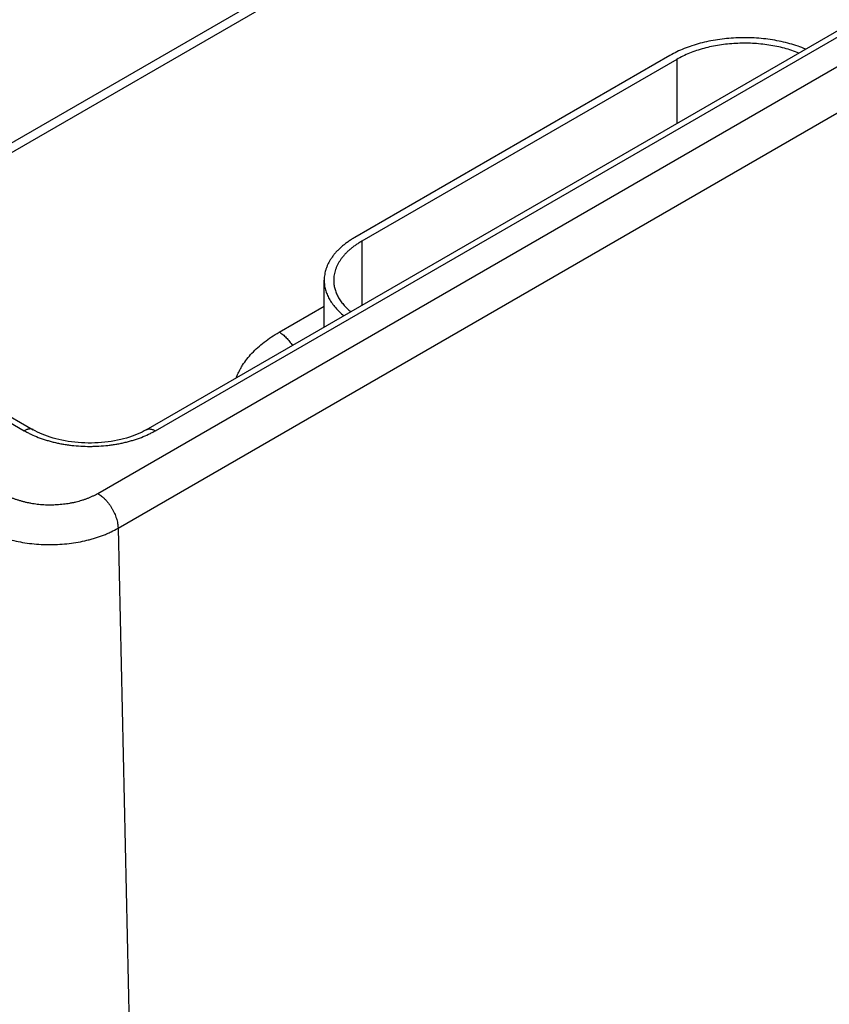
# Model space of a CAD drawing. Header units: inches. Extents: x 0 to 34, y 0 to 22.
# Tile 59 of 68: x 26.543 to 27.39, y 16.271 to 17.301. Entities that reach past the tile are written whole.
import ezdxf

# ---------------------------------------------------------------- set-up
doc = ezdxf.new("R2010")
doc.units = ezdxf.units.IN
doc.header["$LTSCALE"] = 1.87
doc.header["$MEASUREMENT"] = 0
doc.layers.get('0').update_dxf_attribs({"linetype": 'CONTINUOUS'})

msp = doc.modelspace()

# ---------------------------------------------------------------- linework, layer by layer
at = {"color": 7, "linetype": 'CONTINUOUS'}
for p, q in [((23.953, 18.3692), (26.5482, 16.8707)), ((23.9625, 18.3701), (26.5577, 16.8717)), ((26.6251, 16.8051), (28.9362, 18.1395)), ((26.6463, 16.7688), (28.9574, 18.1032)), ((26.6759, 16.8717), (28.813, 18.1056)), ((26.6854, 16.8707), (28.8225, 18.1047)), ((26.877, 17.3693), (26.4973, 17.15)), ((26.892, 17.3678), (26.5123, 17.1485)), ((27.2236, 17.2633), (26.8941, 17.073)), ((27.2307, 17.2592), (26.9012, 17.0689)), ((27.2307, 17.2592), (27.2307, 17.192)), ((26.9012, 17.0689), (26.9012, 17.0018)), ((26.8619, 16.9791), (26.8619, 17.0281)), ((26.8149, 16.9738), (26.8619, 17.001)), ((26.6463, 16.7688), (26.6713, 15.6606))]:
    msp.add_line(p, q, dxfattribs=at)
msp.add_lwpolyline([(26.6759, 16.8717), (26.6738, 16.8705), (26.6715, 16.8693), (26.669, 16.8682), (26.6665, 16.867), (26.6638, 16.866), (26.6611, 16.865), (26.6582, 16.864), (26.6552, 16.8631), (26.6522, 16.8622), (26.6491, 16.8615), (26.6459, 16.8607), (26.6426, 16.8601), (26.6393, 16.8595), (26.6359, 16.8591), (26.6325, 16.8587), (26.629, 16.8583), (26.6256, 16.8581), (26.6221, 16.8579), (26.6186, 16.8578), (26.615, 16.8578), (26.6115, 16.8579), (26.608, 16.8581), (26.6046, 16.8583), (26.6011, 16.8587), (26.5977, 16.8591), (26.5943, 16.8595), (26.591, 16.8601), (26.5877, 16.8608), (26.5845, 16.8615), (26.5814, 16.8622), (26.5784, 16.8631), (26.5754, 16.864), (26.5725, 16.865), (26.5698, 16.866), (26.5671, 16.8671), (26.5646, 16.8682), (26.5621, 16.8693), (26.5598, 16.8705), (26.5577, 16.8717)], dxfattribs=at)
for points, knots in [([(27.3656, 17.2699), (27.363, 17.271), (27.3575, 17.2731), (27.3489, 17.2757), (27.34, 17.2779), (27.3308, 17.2796), (27.3214, 17.2809), (27.3118, 17.2817), (27.3022, 17.2819), (27.2925, 17.2817), (27.2829, 17.281), (27.2735, 17.2799), (27.2642, 17.2782), (27.2553, 17.2761), (27.2467, 17.2735), (27.2385, 17.2706), (27.2308, 17.2672), (27.226, 17.2646), (27.2236, 17.2633)], [0, 0, 0, 0, 0.059097, 0.120064, 0.182646, 0.246558, 0.311496, 0.377135, 0.443142, 0.509176, 0.574896, 0.639967, 0.704065, 0.766878, 0.82812, 0.887531, 0.944885, 1, 1, 1, 1]), ([(27.3585, 17.2658), (27.356, 17.2668), (27.351, 17.2686), (27.3433, 17.2709), (27.3353, 17.2728), (27.327, 17.2742), (27.3185, 17.2753), (27.3099, 17.276), (27.3012, 17.2762), (27.2925, 17.2759), (27.2839, 17.2753), (27.2754, 17.2742), (27.2671, 17.2727), (27.2591, 17.2708), (27.2514, 17.2684), (27.2441, 17.2657), (27.2372, 17.2627), (27.2328, 17.2604), (27.2307, 17.2592)], [0, 0, 0, 0, 0.059404, 0.120614, 0.183374, 0.247405, 0.312404, 0.378054, 0.444029, 0.509994, 0.57562, 0.640577, 0.704551, 0.76724, 0.828364, 0.887671, 0.944942, 1, 1, 1, 1]), ([(26.8941, 17.073), (26.8929, 17.0723), (26.8904, 17.0708), (26.8869, 17.0684), (26.8836, 17.066), (26.8804, 17.0634), (26.8776, 17.0608), (26.8749, 17.0581), (26.8725, 17.0553), (26.8703, 17.0525), (26.8683, 17.0495), (26.8666, 17.0466), (26.8652, 17.0436), (26.864, 17.0405), (26.8631, 17.0374), (26.8624, 17.0343), (26.862, 17.0312), (26.8619, 17.0291), (26.8619, 17.0281)], [0, 0, 0, 0, 0.075234, 0.14856, 0.219957, 0.289421, 0.356964, 0.422623, 0.486453, 0.548536, 0.608976, 0.667902, 0.725471, 0.781863, 0.83728, 0.891946, 0.946102, 1, 1, 1, 1]), ([(26.9012, 17.0689), (26.9, 17.0683), (26.8978, 17.0669), (26.8946, 17.0648), (26.8916, 17.0625), (26.8888, 17.0602), (26.8861, 17.0578), (26.8837, 17.0554), (26.8815, 17.0528), (26.8795, 17.0502), (26.8777, 17.0476), (26.8762, 17.0449), (26.8749, 17.0422), (26.8738, 17.0394), (26.8729, 17.0366), (26.8723, 17.0338), (26.872, 17.0309), (26.8719, 17.029), (26.8719, 17.0281)], [0, 0, 0, 0, 0.075234, 0.14856, 0.219957, 0.289421, 0.356964, 0.422623, 0.486453, 0.548536, 0.608976, 0.667902, 0.725471, 0.781863, 0.83728, 0.891946, 0.946102, 1, 1, 1, 1]), ([(26.8619, 17.0281), (26.8619, 17.0273), (26.862, 17.0256), (26.8622, 17.0231), (26.8626, 17.0207), (26.8632, 17.0182), (26.864, 17.0158), (26.8649, 17.0134), (26.8659, 17.011), (26.8676, 17.0078), (26.8701, 17.0039), (26.8737, 16.9993), (26.8779, 16.995), (26.881, 16.9923), (26.8826, 16.991)], [0, 0, 0, 0, 0.05636, 0.112891, 0.16976, 0.227131, 0.285158, 0.343989, 0.403759, 0.464593, 0.589835, 0.720503, 0.857117, 1, 1, 1, 1]), ([(26.8719, 17.0281), (26.8719, 17.0274), (26.8719, 17.0259), (26.8722, 17.0237), (26.8725, 17.0215), (26.873, 17.0194), (26.8737, 17.0172), (26.8745, 17.0151), (26.8754, 17.0129), (26.8768, 17.0101), (26.879, 17.0066), (26.8821, 17.0026), (26.8857, 16.9987), (26.8884, 16.9963), (26.8898, 16.9952)], [0, 0, 0, 0, 0.056608, 0.113379, 0.170472, 0.228043, 0.286241, 0.345206, 0.40507, 0.465952, 0.59115, 0.721571, 0.857742, 1, 1, 1, 1]), ([(26.77, 16.926), (26.7704, 16.9272), (26.7713, 16.9294), (26.7729, 16.9327), (26.7746, 16.936), (26.7773, 16.9404), (26.7811, 16.9458), (26.7864, 16.952), (26.7925, 16.9579), (26.7993, 16.9636), (26.8068, 16.9689), (26.8121, 16.9722), (26.8149, 16.9738)], [0, 0, 0, 0, 0.05406, 0.108946, 0.164751, 0.221563, 0.338463, 0.460177, 0.587048, 0.719279, 0.856943, 1, 1, 1, 1]), ([(26.8149, 16.9738), (26.8155, 16.9735), (26.8168, 16.9727), (26.8187, 16.9713), (26.8205, 16.9697), (26.8223, 16.968), (26.824, 16.9662), (26.8257, 16.9642), (26.8273, 16.9621), (26.8283, 16.9607), (26.8287, 16.9599)], [0, 0, 0, 0, 0.112241, 0.229076, 0.350126, 0.474923, 0.602928, 0.733543, 0.866125, 1, 1, 1, 1]), ([(26.5577, 16.8717), (26.5576, 16.8718), (26.5573, 16.8719), (26.5568, 16.8721), (26.5562, 16.8723), (26.5555, 16.8725), (26.5545, 16.8726), (26.5533, 16.8725), (26.5521, 16.8723), (26.5508, 16.872), (26.5495, 16.8714), (26.5487, 16.871), (26.5482, 16.8707)], [0, 0, 0, 0, 0.053914, 0.108087, 0.16277, 0.218204, 0.332119, 0.451454, 0.577351, 0.71055, 0.851419, 1, 1, 1, 1]), ([(26.6759, 16.8717), (26.676, 16.8718), (26.6764, 16.8719), (26.6769, 16.8721), (26.6774, 16.8723), (26.6781, 16.8725), (26.6791, 16.8726), (26.6803, 16.8725), (26.6815, 16.8723), (26.6828, 16.872), (26.6841, 16.8714), (26.685, 16.871), (26.6854, 16.8707)], [0, 0, 0, 0, 0.053914, 0.108087, 0.16277, 0.218204, 0.332119, 0.451454, 0.577351, 0.71055, 0.851419, 1, 1, 1, 1]), ([(26.5482, 16.8707), (26.5494, 16.8701), (26.5517, 16.8688), (26.5565, 16.8664), (26.563, 16.8636), (26.5697, 16.8613), (26.5754, 16.8597), (26.5797, 16.8586), (26.5841, 16.8576), (26.5887, 16.8567), (26.5932, 16.856), (26.5995, 16.8552), (26.6073, 16.8545), (26.6152, 16.8543), (26.6216, 16.8544), (26.6279, 16.8546), (26.6342, 16.8552), (26.6404, 16.856), (26.645, 16.8567), (26.6495, 16.8576), (26.6539, 16.8586), (26.6583, 16.8597), (26.6625, 16.8609), (26.6667, 16.8623), (26.672, 16.8642), (26.6771, 16.8664), (26.6819, 16.8688), (26.6843, 16.8701), (26.6854, 16.8707)], [0, 0, 0, 0, 0.027598, 0.055846, 0.114182, 0.17478, 0.205841, 0.237353, 0.269271, 0.30155, 0.334141, 0.366995, 0.43328, 0.499992, 0.533378, 0.566711, 0.632996, 0.66585, 0.698441, 0.73072, 0.762638, 0.79415, 0.825211, 0.85578, 0.885818, 0.944154, 0.972402, 1, 1, 1, 1]), ([(26.5261, 16.8051), (26.5269, 16.8046), (26.5286, 16.8037), (26.5312, 16.8024), (26.5339, 16.8012), (26.5367, 16.8), (26.5396, 16.799), (26.5426, 16.798), (26.5457, 16.7971), (26.5488, 16.7963), (26.552, 16.7956), (26.5553, 16.795), (26.5586, 16.7944), (26.5619, 16.794), (26.5653, 16.7937), (26.5699, 16.7933), (26.5756, 16.7932), (26.5824, 16.7934), (26.5892, 16.794), (26.5948, 16.7948), (26.5992, 16.7956), (26.6034, 16.7965), (26.6076, 16.7977), (26.6116, 16.799), (26.6145, 16.8), (26.6173, 16.8012), (26.62, 16.8024), (26.6226, 16.8037), (26.6243, 16.8046), (26.6251, 16.8051)], [0, 0, 0, 0, 0.027601, 0.055846, 0.084718, 0.114189, 0.144227, 0.174796, 0.205856, 0.237368, 0.269286, 0.301563, 0.334153, 0.367006, 0.400071, 0.433296, 0.500006, 0.566716, 0.633, 0.698437, 0.730716, 0.762636, 0.825201, 0.85577, 0.885809, 0.915281, 0.944153, 0.972399, 1, 1, 1, 1]), ([(26.6251, 16.8051), (26.6258, 16.8047), (26.6272, 16.8038), (26.6292, 16.8023), (26.6312, 16.8005), (26.6332, 16.7986), (26.635, 16.7965), (26.6368, 16.7943), (26.6385, 16.792), (26.64, 16.7895), (26.6414, 16.7869), (26.6426, 16.7843), (26.6437, 16.7817), (26.6446, 16.779), (26.6453, 16.7764), (26.6459, 16.7738), (26.6462, 16.7713), (26.6463, 16.7696), (26.6463, 16.7688)], [0, 0, 0, 0, 0.055748, 0.113969, 0.17443, 0.236844, 0.300879, 0.366168, 0.43232, 0.498926, 0.565569, 0.631832, 0.697305, 0.761592, 0.824321, 0.885155, 0.943796, 1, 1, 1, 1]), ([(26.5049, 16.7681), (26.5072, 16.7668), (26.5109, 16.7649), (26.516, 16.7626), (26.52, 16.761), (26.5242, 16.7595), (26.5299, 16.7577), (26.5374, 16.7557), (26.5466, 16.7538), (26.5561, 16.7525), (26.5658, 16.7517), (26.5756, 16.7515), (26.5854, 16.7518), (26.5951, 16.7527), (26.6046, 16.7541), (26.6123, 16.7557), (26.6183, 16.7573), (26.6227, 16.7586), (26.627, 16.76), (26.6311, 16.7615), (26.6351, 16.7631), (26.6403, 16.7655), (26.6439, 16.7674), (26.6463, 16.7688)], [0, 0, 0, 0, 0.055711, 0.084529, 0.11395, 0.143942, 0.174469, 0.236965, 0.301104, 0.366512, 0.432784, 0.499503, 0.566238, 0.632563, 0.698055, 0.762311, 0.79386, 0.82496, 0.855569, 0.88565, 0.915164, 0.944081, 1, 1, 1, 1])]:
    msp.add_open_spline(points, degree=3, knots=knots, dxfattribs=at)

doc.saveas('drawing.dxf')
